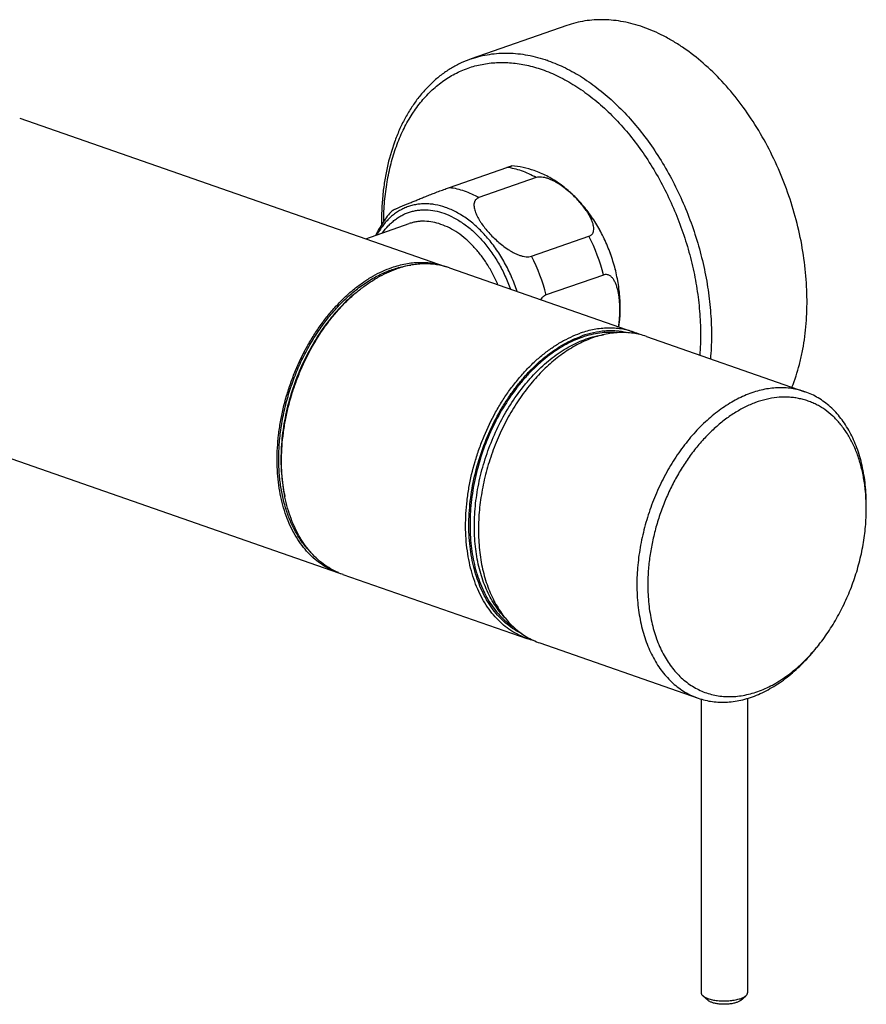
# Model space of a CAD drawing. Header units: millimetres. Extents: x -225 to 325, y -258 to 199.
# Tile 3 of 6: x -120 to -10, y -166 to -38. Entities that reach past the tile are written whole.
import ezdxf

# ---------------------------------------------------------------- set-up
doc = ezdxf.new("R2010")
doc.units = ezdxf.units.MM
doc.header["$LTSCALE"] = 23.1
doc.layers.get('0').update_dxf_attribs({"linetype": 'CONTINUOUS'})

msp = doc.modelspace()

# ---------------------------------------------------------------- linework, layer by layer
at = {"color": 7, "linetype": 'CONTINUOUS'}
for p, q in [((-48.94, -38.88), (-61.31, -43.2)), ((-119.76, -50.86), (-64.68, -70.06)), ((-64.11, -59.84), (-56.7, -57.25)), ((-52.91, -58.57), (-60.32, -61.16)), ((-74.94, -66.48), (-69.34, -64.53)), ((-53.5, -68.75), (-46.09, -66.17)), ((-64.11, -70.26), (-40.28, -78.56)), ((-44.2, -71.18), (-51.61, -73.76)), ((-38.62, -79.14), (-18.12, -86.29)), ((-133.59, -90.52), (-78.5, -109.72)), ((-10.18, -101.44), (-10.18, -100.94)), ((-77.94, -109.92), (-54.11, -118.22)), ((-52.45, -118.8), (-31.94, -125.95)), ((-16.31, -119.02), (-16.61, -119.4)), ((-31.56, -126.07), (-31.56, -164.08)), ((-25.56, -125.98), (-25.56, -164.08)), ((-30.65, -165.07), (-31.35, -164.46)), ((-26.48, -165.07), (-25.78, -164.46))]:
    msp.add_line(p, q, dxfattribs=at)
for centre, radius, start, end in [((-57.71, -61.4), 19.06, 70.4819, 70.7827), ((-67.46, -77.11), 24.01, 14.314, 27.1145), ((-74.88, -79.7), 24.01, 14.314, 27.1145), ((-67.72, -78.77), 9.23, 69.1356, 70.7827), ((-67.15, -78.97), 9.23, 70.7834, 74.4965), ((-59.09, -75.49), 17.06, 351.9102, 356.2071), ((-43.33, -87.3), 9.25, 65.3252, 70.7785), ((-34.81, -101.44), 24.63, 359.999, 1.1473), ((-74.9, -101.2), 9.23, 247.0696, 250.7828), ((-75.47, -101.01), 9.23, 250.7831, 252.3803), ((-51.06, -109.48), 9.25, 250.7877, 256.276), ((-35.53, -103.76), 24.54, 320.4175, 321.5688)]:
    msp.add_arc(centre, radius, start, end, dxfattribs=at)
for points, knots in [([(-39.06, -39.09), (-39.49, -38.95), (-40.33, -38.68), (-41.61, -38.39), (-42.88, -38.2), (-44.14, -38.12), (-45.38, -38.15), (-46.6, -38.28), (-47.79, -38.52), (-48.56, -38.75), (-48.94, -38.88)], [0, 0, 0, 0, 0.133414, 0.263692, 0.391125, 0.516071, 0.638944, 0.760212, 0.880384, 1, 1, 1, 1]), ([(-19.8, -85.7), (-19.42, -84.74), (-18.94, -83.24), (-18.46, -81.18), (-18.09, -78.99), (-17.83, -76.14), (-17.85, -72.62), (-18.2, -69.02), (-18.87, -65.39), (-19.86, -61.79), (-21.15, -58.27), (-22.71, -54.89), (-24.53, -51.7), (-26.57, -48.75), (-28.81, -46.09), (-31.21, -43.75), (-33.34, -42.09), (-35.09, -40.96), (-36.81, -40), (-38.16, -39.41), (-39.06, -39.09)], [0, 0, 0, 0, 0.056285, 0.085507, 0.115414, 0.177137, 0.241146, 0.307006, 0.374208, 0.442192, 0.510367, 0.578136, 0.644917, 0.710165, 0.773395, 0.834208, 0.892313, 0.920311, 0.947589, 1, 1, 1, 1]), ([(-61.31, -43.2), (-61.76, -43.35), (-62.64, -43.71), (-63.9, -44.38), (-65.09, -45.18), (-66.22, -46.11), (-67.27, -47.16), (-68.25, -48.32), (-69.13, -49.59), (-69.94, -50.96), (-70.65, -52.42), (-71.49, -54.52), (-72.12, -56.75), (-72.56, -59.08), (-72.87, -61.54), (-72.95, -63.42), (-72.94, -64.68)], [0, 0, 0, 0, 0.054328, 0.108919, 0.16403, 0.219902, 0.276758, 0.334794, 0.394177, 0.455041, 0.517485, 0.581573, 0.714699, 0.78377, 0.854415, 1, 1, 1, 1]), ([(-61.31, -43.2), (-60.93, -43.06), (-60.16, -42.83), (-58.97, -42.6), (-57.76, -42.46), (-56.52, -42.44), (-55.26, -42.52), (-53.99, -42.7), (-52.71, -43), (-51.86, -43.26), (-51.44, -43.41)], [0, 0, 0, 0, 0.119616, 0.239788, 0.361056, 0.483929, 0.608875, 0.736308, 0.866586, 1, 1, 1, 1]), ([(-72.65, -64.23), (-72.64, -63.36), (-72.56, -61.66), (-72.24, -59.16), (-71.74, -56.78), (-71.05, -54.54), (-70.18, -52.46), (-69.14, -50.56), (-67.94, -48.86), (-66.8, -47.61), (-65.82, -46.74), (-65.06, -46.14), (-64.27, -45.61), (-63.45, -45.14), (-62.61, -44.73), (-61.73, -44.39), (-60.84, -44.11), (-59.92, -43.9), (-58.99, -43.75), (-58.04, -43.67), (-57.08, -43.66), (-55.77, -43.73), (-54.1, -43.99), (-52.8, -44.36), (-52.15, -44.59)], [0, 0, 0, 0, 0.076722, 0.151119, 0.222977, 0.292155, 0.358604, 0.42238, 0.483651, 0.542707, 0.571546, 0.599995, 0.628124, 0.656006, 0.683721, 0.711348, 0.738972, 0.766675, 0.79454, 0.822644, 0.851063, 0.879865, 0.938833, 1, 1, 1, 1]), ([(-52.15, -44.59), (-51.42, -44.84), (-49.96, -45.46), (-47.85, -46.64), (-45.78, -48.1), (-43.79, -49.81), (-41.88, -51.76), (-40.09, -53.92), (-38.43, -56.28), (-36.92, -58.81), (-35.57, -61.47), (-34.4, -64.25), (-33.42, -67.1), (-32.64, -70.01), (-32.08, -72.93), (-31.73, -75.85), (-31.6, -78.72), (-31.67, -80.61), (-31.74, -81.54)], [0, 0, 0, 0, 0.051544, 0.105409, 0.161637, 0.220172, 0.280869, 0.343508, 0.407809, 0.473443, 0.540046, 0.607225, 0.674577, 0.74169, 0.808162, 0.873605, 0.937658, 1, 1, 1, 1]), ([(-51.34, -43.44), (-50.59, -43.71), (-49.07, -44.36), (-46.87, -45.6), (-44.73, -47.14), (-42.66, -48.93), (-40.68, -50.98), (-38.83, -53.25), (-37.11, -55.71), (-35.55, -58.36), (-34.16, -61.14), (-32.97, -64.04), (-31.97, -67.02), (-31.19, -70.05), (-30.62, -73.09), (-30.29, -76.12), (-30.19, -79.1), (-30.27, -81.06), (-30.36, -82.02)], [0, 0, 0, 0, 0.05163, 0.105598, 0.161942, 0.220599, 0.281418, 0.344171, 0.408571, 0.474282, 0.540932, 0.608125, 0.675447, 0.742487, 0.808835, 0.874103, 0.937931, 1, 1, 1, 1]), ([(-56.7, -57.25), (-56.65, -57.24), (-56.56, -57.21), (-56.44, -57.17), (-56.34, -57.13), (-56.25, -57.1), (-56.18, -57.08), (-56.13, -57.07), (-56.1, -57.06), (-56.08, -57.06), (-56.07, -57.06), (-56.07, -57.06)], [0, 0, 0, 0, 0.223271, 0.41892, 0.585401, 0.722402, 0.830651, 0.911623, 0.967276, 0.986332, 1, 1, 1, 1]), ([(-54.8, -57.7), (-55.11, -57.59), (-55.74, -57.41), (-56.38, -57.29), (-56.7, -57.25)], [0, 0, 0, 0, 0.508048, 1, 1, 1, 1]), ([(-53.16, -57.67), (-53.63, -57.5), (-54.59, -57.23), (-55.57, -57.1), (-56.07, -57.06)], [0, 0, 0, 0, 0.50159, 1, 1, 1, 1]), ([(-52.91, -58.57), (-53.22, -58.4), (-53.83, -58.08), (-54.48, -57.81), (-54.8, -57.7)], [0, 0, 0, 0, 0.508873, 1, 1, 1, 1]), ([(-47.26, -61.71), (-47.68, -61.25), (-48.55, -60.38), (-49.98, -59.26), (-51.52, -58.33), (-52.6, -57.86), (-53.16, -57.67)], [0, 0, 0, 0, 0.257088, 0.509066, 0.75641, 1, 1, 1, 1]), ([(-46.09, -66.17), (-46.04, -66.15), (-45.95, -66.11), (-45.82, -66.03), (-45.71, -65.94), (-45.62, -65.83), (-45.55, -65.71), (-45.49, -65.53), (-45.45, -65.3), (-45.45, -65), (-45.51, -64.7), (-45.6, -64.39), (-45.71, -64.08), (-45.86, -63.77), (-46.03, -63.45), (-46.22, -63.14), (-46.49, -62.73), (-46.87, -62.22), (-47.38, -61.62), (-47.93, -61.04), (-48.53, -60.48), (-49.17, -59.95), (-49.74, -59.54), (-50.23, -59.24), (-50.6, -59.03), (-50.99, -58.84), (-51.39, -58.68), (-51.79, -58.57), (-52.13, -58.51), (-52.39, -58.49), (-52.63, -58.5), (-52.8, -58.54), (-52.91, -58.57)], [0, 0, 0, 0, 0.013146, 0.025599, 0.037522, 0.049113, 0.060567, 0.072049, 0.095512, 0.120081, 0.145871, 0.17282, 0.200807, 0.229704, 0.259396, 0.289786, 0.320794, 0.384402, 0.449855, 0.51692, 0.585465, 0.655397, 0.726584, 0.762565, 0.798694, 0.834819, 0.870684, 0.905866, 0.93971, 0.955875, 0.971376, 1, 1, 1, 1]), ([(-71.56, -62.86), (-71.56, -62.86), (-71.56, -62.85), (-71.55, -62.85), (-71.53, -62.83), (-71.5, -62.82), (-71.47, -62.8), (-71.43, -62.78), (-71.36, -62.75), (-71.27, -62.7), (-71.14, -62.64), (-71, -62.58), (-70.85, -62.51), (-70.68, -62.44), (-70.5, -62.36), (-70.24, -62.25), (-69.89, -62.1), (-69.44, -61.91), (-68.96, -61.72), (-68.45, -61.51), (-67.9, -61.29), (-67.32, -61.06), (-66.71, -60.81), (-66.06, -60.56), (-65.39, -60.3), (-64.83, -60.1), (-64.4, -59.94), (-64.21, -59.87), (-64.11, -59.84)], [0, 0, 0, 0, 0.000886, 0.002028, 0.005056, 0.009025, 0.013866, 0.019514, 0.02591, 0.040735, 0.057973, 0.077325, 0.09855, 0.121454, 0.14588, 0.171702, 0.227163, 0.287285, 0.351786, 0.420588, 0.493772, 0.571516, 0.65399, 0.74107, 0.831578, 0.921309, 0.962933, 1, 1, 1, 1]), ([(-64.11, -59.84), (-63.79, -59.88), (-63.15, -59.99), (-62.53, -60.18), (-62.22, -60.29)], [0, 0, 0, 0, 0.491952, 1, 1, 1, 1]), ([(-62.22, -60.29), (-61.9, -60.4), (-61.25, -60.66), (-60.63, -60.98), (-60.32, -61.16)], [0, 0, 0, 0, 0.491127, 1, 1, 1, 1]), ([(-60.32, -61.16), (-60.37, -61.18), (-60.47, -61.22), (-60.59, -61.29), (-60.7, -61.39), (-60.79, -61.5), (-60.86, -61.62), (-60.93, -61.79), (-60.97, -62.03), (-60.96, -62.32), (-60.91, -62.63), (-60.82, -62.94), (-60.7, -63.25), (-60.55, -63.56), (-60.38, -63.87), (-60.2, -64.18), (-59.92, -64.6), (-59.54, -65.11), (-59.04, -65.7), (-58.49, -66.28), (-57.89, -66.84), (-57.25, -67.38), (-56.67, -67.79), (-56.19, -68.09), (-55.81, -68.3), (-55.42, -68.48), (-55.02, -68.64), (-54.62, -68.76), (-54.29, -68.82), (-54.03, -68.83), (-53.79, -68.82), (-53.61, -68.79), (-53.5, -68.75)], [0, 0, 0, 0, 0.013146, 0.025599, 0.037522, 0.049113, 0.060567, 0.072049, 0.095512, 0.120081, 0.145871, 0.17282, 0.200807, 0.229704, 0.259396, 0.289786, 0.320794, 0.384402, 0.449855, 0.51692, 0.585465, 0.655397, 0.726584, 0.762565, 0.798694, 0.834819, 0.870684, 0.905866, 0.93971, 0.955875, 0.971376, 1, 1, 1, 1]), ([(-64.65, -62.43), (-65.09, -62.28), (-65.74, -62.1), (-66.63, -61.98), (-67.28, -61.95), (-67.92, -61.98), (-68.55, -62.07), (-69.16, -62.21), (-69.75, -62.42), (-70.32, -62.68), (-70.87, -63), (-71.39, -63.37), (-71.88, -63.79), (-72.34, -64.27), (-72.92, -64.98), (-73.29, -65.57), (-73.52, -65.98)], [0, 0, 0, 0, 0.130842, 0.194009, 0.2559, 0.316755, 0.376845, 0.436462, 0.495915, 0.555517, 0.615576, 0.676388, 0.738223, 0.801323, 0.865895, 1, 1, 1, 1]), ([(-55.38, -73.3), (-55.59, -72.66), (-56.07, -71.39), (-56.96, -69.59), (-57.99, -67.91), (-59.15, -66.39), (-60.42, -65.06), (-61.56, -64.11), (-62.5, -63.47), (-63.43, -62.92), (-64.16, -62.6), (-64.65, -62.43)], [0, 0, 0, 0, 0.13761, 0.274013, 0.407778, 0.537601, 0.662374, 0.781262, 0.838367, 0.893858, 1, 1, 1, 1]), ([(-42.06, -76.62), (-42.02, -75.97), (-42.01, -74.65), (-42.2, -72.65), (-42.59, -70.63), (-43.18, -68.65), (-43.95, -66.72), (-44.9, -64.9), (-45.99, -63.22), (-46.83, -62.19), (-47.26, -61.71)], [0, 0, 0, 0, 0.120654, 0.244953, 0.371816, 0.5, 0.628184, 0.755047, 0.879346, 1, 1, 1, 1]), ([(-42.06, -76.62), (-42.02, -75.98), (-42.01, -74.65), (-42.2, -72.65), (-42.59, -70.64), (-43.18, -68.65), (-43.96, -66.72), (-44.9, -64.9), (-46, -63.21), (-46.83, -62.19), (-47.26, -61.71)], [0, 0, 0, 0, 0.120156, 0.244394, 0.37147, 0.5, 0.62853, 0.755606, 0.879844, 1, 1, 1, 1]), ([(-71.56, -62.86), (-71.78, -63.09), (-72.19, -63.57), (-72.75, -64.35), (-73.24, -65.17), (-73.53, -65.74), (-73.66, -66.03)], [0, 0, 0, 0, 0.248023, 0.497144, 0.747689, 1, 1, 1, 1]), ([(-72.79, -65.73), (-72.57, -65.4), (-72.2, -64.95), (-71.66, -64.41), (-71.23, -64.05), (-70.78, -63.73), (-70.31, -63.45), (-69.82, -63.22), (-69.31, -63.03), (-68.79, -62.89), (-68.25, -62.79), (-67.71, -62.74), (-66.96, -62.73), (-66, -62.84), (-65.25, -63.05), (-64.87, -63.18)], [0, 0, 0, 0, 0.130594, 0.193906, 0.256096, 0.317369, 0.377951, 0.438087, 0.498034, 0.558052, 0.618401, 0.679333, 0.741082, 0.867771, 1, 1, 1, 1]), ([(-64.87, -63.18), (-64.42, -63.34), (-63.52, -63.74), (-62.23, -64.55), (-60.98, -65.56), (-59.81, -66.76), (-58.73, -68.13), (-57.76, -69.64), (-56.92, -71.27), (-56.45, -72.42), (-56.24, -73)], [0, 0, 0, 0, 0.106438, 0.219054, 0.337848, 0.462408, 0.591992, 0.725599, 0.86204, 1, 1, 1, 1]), ([(-65.23, -64.62), (-65.58, -64.49), (-66.27, -64.3), (-67.17, -64.21), (-67.86, -64.22), (-68.37, -64.28), (-68.86, -64.38), (-69.18, -64.47), (-69.34, -64.53)], [0, 0, 0, 0, 0.263611, 0.515879, 0.638801, 0.760117, 0.880336, 1, 1, 1, 1]), ([(-57.86, -72.43), (-58.06, -71.97), (-58.49, -71.05), (-59.25, -69.75), (-60.09, -68.55), (-61.01, -67.47), (-62, -66.52), (-63.04, -65.71), (-64.11, -65.07), (-64.86, -64.75), (-65.23, -64.62)], [0, 0, 0, 0, 0.138485, 0.274857, 0.408045, 0.537099, 0.661239, 0.779905, 0.89281, 1, 1, 1, 1]), ([(-86.23, -94.99), (-86.23, -94.28), (-86.17, -92.84), (-85.91, -90.67), (-85.48, -88.5), (-84.89, -86.34), (-84.15, -84.22), (-83.26, -82.17), (-82.23, -80.21), (-81.07, -78.36), (-79.81, -76.65), (-78.45, -75.09), (-77, -73.71), (-75.5, -72.51), (-73.94, -71.52), (-72.36, -70.74), (-70.76, -70.19), (-69.69, -69.97), (-69.15, -69.91)], [0, 0, 0, 0, 0.065355, 0.132196, 0.200123, 0.268706, 0.337497, 0.406041, 0.473891, 0.540619, 0.605829, 0.669172, 0.730358, 0.789173, 0.845494, 0.89931, 0.950729, 1, 1, 1, 1]), ([(-71.59, -70.21), (-71.3, -70.1), (-70.7, -69.92), (-69.81, -69.71), (-68.92, -69.58), (-68.04, -69.53), (-67.17, -69.54), (-66.32, -69.64), (-65.49, -69.8), (-64.94, -69.97), (-64.68, -70.06)], [0, 0, 0, 0, 0.133414, 0.263692, 0.391125, 0.516071, 0.638944, 0.760212, 0.880384, 1, 1, 1, 1]), ([(-64.68, -70.08), (-64.93, -70.01), (-65.43, -69.89), (-66.2, -69.78), (-66.99, -69.73), (-67.78, -69.74), (-68.59, -69.81), (-69.68, -69.99), (-70.49, -70.22), (-71.03, -70.4)], [0, 0, 0, 0, 0.119435, 0.239682, 0.361174, 0.484316, 0.60948, 0.736993, 1, 1, 1, 1]), ([(-78.5, -109.72), (-78.87, -109.59), (-79.58, -109.29), (-80.6, -108.7), (-81.55, -107.99), (-82.44, -107.15), (-83.24, -106.19), (-83.97, -105.12), (-84.61, -103.94), (-85.16, -102.67), (-85.62, -101.31), (-85.98, -99.87), (-86.24, -98.37), (-86.4, -96.8), (-86.46, -95.19), (-86.41, -93.54), (-86.27, -91.87), (-85.94, -89.61), (-85.41, -87.37), (-84.7, -85.16), (-83.87, -83), (-82.87, -80.93), (-81.7, -78.97), (-80.77, -77.58), (-79.77, -76.28), (-78.71, -75.07), (-77.6, -73.96), (-76.46, -72.96), (-75.28, -72.08), (-74.07, -71.32), (-72.85, -70.69), (-72.01, -70.35), (-71.59, -70.21)], [0, 0, 0, 0, 0.023923, 0.048054, 0.07259, 0.097709, 0.123558, 0.150258, 0.177891, 0.206512, 0.23614, 0.266769, 0.298366, 0.330875, 0.364222, 0.398315, 0.433048, 0.468304, 0.539846, 0.575891, 0.611923, 0.683372, 0.718548, 0.753181, 0.787154, 0.820365, 0.852724, 0.88416, 0.914621, 0.944078, 0.972529, 1, 1, 1, 1]), ([(-78.5, -109.7), (-78.85, -109.55), (-79.53, -109.21), (-80.5, -108.57), (-81.41, -107.81), (-82.24, -106.92), (-83, -105.93), (-83.68, -104.83), (-84.28, -103.63), (-84.78, -102.35), (-85.2, -100.98), (-85.52, -99.54), (-85.74, -98.04), (-85.86, -96.48), (-85.89, -94.89), (-85.82, -93.26), (-85.64, -91.61), (-85.29, -89.38), (-84.74, -87.18), (-84.01, -85.02), (-83.17, -82.9), (-82.16, -80.87), (-81.01, -78.96), (-80.07, -77.61), (-79.08, -76.33), (-78.04, -75.16), (-76.95, -74.07), (-75.82, -73.1), (-74.65, -72.24), (-73.46, -71.5), (-72.26, -70.88), (-71.44, -70.55), (-71.03, -70.4)], [0, 0, 0, 0, 0.023911, 0.048125, 0.072822, 0.098163, 0.124277, 0.151264, 0.179192, 0.208099, 0.237994, 0.26886, 0.300659, 0.333328, 0.366792, 0.400955, 0.435714, 0.470953, 0.542341, 0.578256, 0.614131, 0.6852, 0.720165, 0.754581, 0.788336, 0.821334, 0.85349, 0.884735, 0.915023, 0.944326, 0.972643, 1, 1, 1, 1]), ([(-42.25, -77.88), (-42.22, -77.69), (-42.17, -77.32), (-42.11, -76.77), (-42.08, -76.22), (-42.07, -75.67), (-42.08, -75.13), (-42.11, -74.61), (-42.16, -74.09), (-42.24, -73.59), (-42.34, -73.1), (-42.48, -72.64), (-42.62, -72.27), (-42.75, -72), (-42.86, -71.81), (-42.98, -71.63), (-43.12, -71.48), (-43.26, -71.34), (-43.43, -71.23), (-43.6, -71.16), (-43.8, -71.12), (-44, -71.12), (-44.13, -71.15), (-44.2, -71.18)], [0, 0, 0, 0, 0.072203, 0.143646, 0.214276, 0.284039, 0.352868, 0.420668, 0.487313, 0.552626, 0.61637, 0.678231, 0.737801, 0.766592, 0.794631, 0.821864, 0.848266, 0.873861, 0.898775, 0.923293, 0.947898, 0.973245, 1, 1, 1, 1]), ([(-76.23, -73.47), (-76.96, -74.05), (-77.99, -75.02), (-79.26, -76.45), (-80.5, -78.02), (-81.9, -80.16), (-83.32, -82.92), (-84.47, -85.86), (-85.17, -88.39), (-85.57, -90.44), (-85.86, -92.46), (-85.95, -93.98), (-85.95, -94.99)], [0, 0, 0, 0, 0.114863, 0.174538, 0.235517, 0.360693, 0.488988, 0.618766, 0.748306, 0.812473, 0.875947, 1, 1, 1, 1]), ([(-51.61, -73.76), (-51.68, -73.79), (-51.82, -73.85), (-52.02, -73.98), (-52.2, -74.15), (-52.31, -74.28), (-52.37, -74.35)], [0, 0, 0, 0, 0.227995, 0.471757, 0.729961, 1, 1, 1, 1]), ([(-54.11, -118.22), (-54.47, -118.09), (-55.19, -117.79), (-56.2, -117.21), (-57.16, -116.49), (-58.04, -115.65), (-58.85, -114.69), (-59.57, -113.62), (-60.22, -112.44), (-60.77, -111.17), (-61.22, -109.81), (-61.58, -108.37), (-61.84, -106.87), (-62, -105.3), (-62.06, -103.69), (-62.02, -102.05), (-61.87, -100.37), (-61.54, -98.12), (-61.02, -95.87), (-60.3, -93.67), (-59.47, -91.51), (-58.47, -89.43), (-57.31, -87.47), (-56.37, -86.08), (-55.37, -84.78), (-54.31, -83.57), (-53.21, -82.47), (-52.06, -81.47), (-50.88, -80.59), (-49.68, -79.83), (-48.45, -79.19), (-47.61, -78.85), (-47.2, -78.71)], [0, 0, 0, 0, 0.023923, 0.048054, 0.07259, 0.097709, 0.123558, 0.150258, 0.177891, 0.206512, 0.23614, 0.266769, 0.298366, 0.330875, 0.364222, 0.398315, 0.433048, 0.468304, 0.539846, 0.575891, 0.611923, 0.683372, 0.718548, 0.753181, 0.787154, 0.820365, 0.852724, 0.88416, 0.914621, 0.944078, 0.972529, 1, 1, 1, 1]), ([(-38.62, -79.14), (-38.9, -79.04), (-39.48, -78.87), (-40.36, -78.7), (-41.27, -78.62), (-42.19, -78.61), (-43.13, -78.7), (-44.08, -78.86), (-45.03, -79.11), (-46.32, -79.56), (-47.93, -80.32), (-49.79, -81.54), (-51.58, -83.04), (-53.26, -84.79), (-54.82, -86.78), (-56.23, -88.97), (-57.46, -91.32), (-58.5, -93.79), (-59.33, -96.35), (-59.93, -98.96), (-60.3, -101.56), (-60.38, -103.29), (-60.38, -104.15)], [0, 0, 0, 0, 0.023755, 0.047634, 0.071757, 0.096238, 0.121178, 0.146665, 0.172777, 0.199571, 0.255338, 0.314186, 0.376083, 0.440813, 0.508013, 0.577204, 0.647823, 0.719248, 0.790825, 0.861895, 0.931818, 1, 1, 1, 1]), ([(-40.28, -78.56), (-40.55, -78.47), (-41.09, -78.31), (-41.92, -78.14), (-42.77, -78.05), (-43.64, -78.03), (-44.52, -78.09), (-45.41, -78.22), (-46.31, -78.42), (-46.9, -78.61), (-47.2, -78.71)], [0, 0, 0, 0, 0.119616, 0.239788, 0.361056, 0.483929, 0.608875, 0.736308, 0.866586, 1, 1, 1, 1]), ([(-41.16, -78.64), (-41.39, -78.58), (-41.85, -78.5), (-42.56, -78.42), (-43.28, -78.4), (-44.26, -78.43), (-45.51, -78.62), (-46.5, -78.89), (-46.98, -79.06)], [0, 0, 0, 0, 0.119408, 0.239771, 0.361452, 0.484788, 0.737467, 1, 1, 1, 1]), ([(-42.41, -78.64), (-42.78, -78.6), (-43.54, -78.58), (-44.68, -78.67), (-45.84, -78.89), (-46.6, -79.12), (-46.98, -79.25)], [0, 0, 0, 0, 0.240555, 0.486524, 0.739299, 1, 1, 1, 1]), ([(-46.42, -79.45), (-46.05, -79.32), (-45.32, -79.1), (-44.56, -78.95), (-44.19, -78.9)], [0, 0, 0, 0, 0.507452, 1, 1, 1, 1]), ([(-54.75, -117.62), (-55.08, -117.46), (-55.74, -117.09), (-56.66, -116.42), (-57.52, -115.64), (-58.31, -114.74), (-59.02, -113.74), (-59.65, -112.64), (-60.21, -111.44), (-60.67, -110.17), (-61.05, -108.82), (-61.33, -107.4), (-61.53, -105.92), (-61.62, -104.39), (-61.63, -102.83), (-61.5, -100.69), (-61.11, -97.99), (-60.28, -94.78), (-59.1, -91.67), (-57.86, -89.2), (-56.72, -87.35), (-55.81, -86.04), (-54.84, -84.81), (-53.82, -83.67), (-52.75, -82.62), (-51.65, -81.68), (-50.52, -80.85), (-49.36, -80.13), (-48.19, -79.53), (-47.38, -79.2), (-46.98, -79.06)], [0, 0, 0, 0, 0.023936, 0.048239, 0.073079, 0.098601, 0.124922, 0.152128, 0.180276, 0.209394, 0.239483, 0.270521, 0.302462, 0.335243, 0.368785, 0.402995, 0.472958, 0.544222, 0.615766, 0.686551, 0.721359, 0.755613, 0.789208, 0.822048, 0.854053, 0.885159, 0.915318, 0.944508, 0.972726, 1, 1, 1, 1]), ([(-46.98, -79.25), (-47.37, -79.38), (-48.13, -79.69), (-49.26, -80.26), (-50.36, -80.94), (-51.45, -81.72), (-52.51, -82.61), (-53.54, -83.59), (-54.53, -84.66), (-55.79, -86.22), (-57.24, -88.34), (-58.71, -91.12), (-59.9, -94.06), (-60.78, -97.12), (-61.33, -100.2), (-61.5, -102.77), (-61.46, -104.77), (-61.35, -106.21), (-61.14, -107.61), (-60.85, -108.96), (-60.48, -110.24), (-59.88, -111.83), (-59.12, -113.3), (-58.19, -114.59), (-57.44, -115.45), (-56.62, -116.21), (-56.03, -116.64), (-55.73, -116.84)], [0, 0, 0, 0, 0.027037, 0.054977, 0.083847, 0.113648, 0.144359, 0.175941, 0.208336, 0.241475, 0.309603, 0.379563, 0.450452, 0.521311, 0.591187, 0.65918, 0.692234, 0.724537, 0.756018, 0.786622, 0.816313, 0.845072, 0.899783, 0.92587, 0.951192, 0.975858, 1, 1, 1, 1]), ([(-56.96, -115.53), (-57.2, -115.27), (-57.67, -114.72), (-58.31, -113.83), (-58.88, -112.85), (-59.57, -111.43), (-60.1, -109.89), (-60.49, -108.26), (-60.78, -106.52), (-60.96, -104.24), (-60.86, -101.42), (-60.47, -98.55), (-59.77, -95.68), (-58.8, -92.87), (-57.57, -90.18), (-56.11, -87.67), (-54.71, -85.75), (-53.5, -84.35), (-52.56, -83.38), (-51.59, -82.5), (-50.59, -81.7), (-49.57, -80.99), (-48.21, -80.18), (-47.14, -79.7), (-46.42, -79.45)], [0, 0, 0, 0, 0.02501, 0.050729, 0.077225, 0.104545, 0.161706, 0.19158, 0.222272, 0.285905, 0.352156, 0.42039, 0.489867, 0.559781, 0.629307, 0.697639, 0.764028, 0.796302, 0.827861, 0.85865, 0.888624, 0.917755, 0.946029, 1, 1, 1, 1]), ([(-18.12, -86.29), (-18.4, -86.19), (-18.97, -86.02), (-19.86, -85.85), (-20.76, -85.76), (-21.69, -85.76), (-22.63, -85.84), (-23.57, -86.01), (-24.53, -86.26), (-25.82, -86.7), (-27.42, -87.47), (-29.28, -88.69), (-31.07, -90.18), (-32.76, -91.94), (-34.32, -93.93), (-35.73, -96.12), (-36.96, -98.47), (-38, -100.94), (-38.82, -103.5), (-39.43, -106.1), (-39.79, -108.71), (-39.88, -110.44), (-39.88, -111.29)], [0, 0, 0, 0, 0.023755, 0.047634, 0.071757, 0.096238, 0.121178, 0.146665, 0.172777, 0.199571, 0.255338, 0.314186, 0.376083, 0.440813, 0.508013, 0.577204, 0.647823, 0.719248, 0.790825, 0.861895, 0.931818, 1, 1, 1, 1]), ([(-10.18, -100.94), (-10.18, -100.07), (-10.24, -98.77), (-10.47, -97.08), (-10.78, -95.47), (-11.23, -93.94), (-11.81, -92.51), (-12.3, -91.51), (-12.85, -90.58), (-13.46, -89.73), (-14.12, -88.94), (-14.83, -88.24), (-15.59, -87.62), (-16.39, -87.08), (-17.23, -86.63), (-17.82, -86.39), (-18.12, -86.29)], [0, 0, 0, 0, 0.147675, 0.21919, 0.289, 0.42317, 0.48754, 0.550091, 0.610879, 0.670001, 0.727591, 0.783826, 0.838921, 0.893125, 0.946718, 1, 1, 1, 1]), ([(-10.18, -100.94), (-10.2, -100.35), (-10.26, -99.17), (-10.5, -97.46), (-10.86, -95.83), (-11.35, -94.29), (-11.97, -92.87), (-12.7, -91.58), (-13.54, -90.43), (-14.49, -89.42), (-15.36, -88.71), (-16.1, -88.24), (-16.67, -87.92), (-17.26, -87.65), (-17.87, -87.43), (-18.49, -87.25), (-19.13, -87.11), (-19.77, -87.02), (-20.66, -86.96), (-21.79, -87.01), (-23.16, -87.25), (-24.3, -87.59), (-25.2, -87.96), (-26.13, -88.38), (-27.27, -89.03), (-28.6, -89.96), (-29.89, -91.05), (-31.13, -92.27), (-32.3, -93.64), (-33.4, -95.12), (-34.41, -96.7), (-35.33, -98.38), (-36.14, -100.14), (-36.84, -101.95), (-37.42, -103.8), (-37.88, -105.68), (-38.22, -107.56), (-38.42, -109.43), (-38.46, -110.68), (-38.46, -111.29)], [0, 0, 0, 0, 0.034172, 0.067291, 0.099263, 0.130032, 0.15958, 0.18794, 0.215191, 0.241473, 0.266977, 0.279518, 0.291957, 0.304331, 0.316676, 0.329029, 0.341427, 0.353907, 0.366503, 0.392157, 0.418637, 0.446122, 0.460287, 0.474747, 0.504561, 0.535596, 0.567826, 0.601184, 0.635571, 0.670858, 0.706893, 0.743506, 0.780514, 0.817724, 0.854938, 0.891962, 0.9286, 0.96467, 1, 1, 1, 1]), ([(-82.09, -107.06), (-82.43, -106.72), (-83.06, -105.99), (-83.89, -104.76), (-84.6, -103.39), (-85.19, -101.9), (-85.65, -100.29), (-85.98, -98.59), (-86.19, -96.82), (-86.23, -95.6), (-86.23, -94.99)], [0, 0, 0, 0, 0.108921, 0.221989, 0.339679, 0.46225, 0.589763, 0.722098, 0.858981, 1, 1, 1, 1]), ([(-85.95, -94.99), (-85.95, -95.82), (-85.87, -97.46), (-85.61, -99.07), (-85.44, -99.85)], [0, 0, 0, 0, 0.510792, 1, 1, 1, 1]), ([(-16.31, -119.02), (-15.83, -118.42), (-14.92, -117.15), (-13.71, -115.13), (-12.66, -112.98), (-11.77, -110.74), (-11.07, -108.43), (-10.56, -106.09), (-10.25, -103.76), (-10.18, -102.2), (-10.18, -101.44)], [0, 0, 0, 0, 0.12148, 0.245942, 0.37245, 0.5, 0.62755, 0.754059, 0.87852, 1, 1, 1, 1]), ([(-60.38, -104.15), (-60.38, -105.02), (-60.32, -106.32), (-60.09, -108.01), (-59.78, -109.61), (-59.34, -111.14), (-58.75, -112.58), (-58.26, -113.57), (-57.71, -114.5), (-57.11, -115.36), (-56.45, -116.15), (-55.74, -116.85), (-54.98, -117.47), (-54.17, -118.01), (-53.33, -118.46), (-52.74, -118.7), (-52.45, -118.8)], [0, 0, 0, 0, 0.147675, 0.21919, 0.289, 0.42317, 0.48754, 0.550091, 0.610879, 0.670001, 0.727591, 0.783826, 0.838921, 0.893125, 0.946718, 1, 1, 1, 1]), ([(-39.88, -111.29), (-39.88, -112.17), (-39.81, -113.47), (-39.58, -115.16), (-39.27, -116.76), (-38.83, -118.29), (-38.25, -119.72), (-37.76, -120.72), (-37.21, -121.65), (-36.6, -122.51), (-35.94, -123.29), (-35.23, -124), (-34.47, -124.62), (-33.67, -125.16), (-32.83, -125.61), (-32.24, -125.84), (-31.94, -125.95)], [0, 0, 0, 0, 0.147675, 0.21919, 0.289, 0.42317, 0.48754, 0.550091, 0.610879, 0.670001, 0.727591, 0.783826, 0.838921, 0.893125, 0.946718, 1, 1, 1, 1]), ([(-38.46, -111.29), (-38.46, -112.12), (-38.4, -113.34), (-38.19, -114.94), (-37.9, -116.44), (-37.49, -117.89), (-36.95, -119.24), (-36.35, -120.48), (-35.63, -121.62), (-34.8, -122.63), (-34.14, -123.3), (-33.43, -123.9), (-32.68, -124.42), (-31.9, -124.85), (-31.07, -125.21), (-30.22, -125.47), (-29.34, -125.65), (-28.44, -125.75), (-27.53, -125.75), (-26.59, -125.67), (-25.65, -125.5), (-24.7, -125.25), (-23.75, -124.91), (-22.8, -124.49), (-21.53, -123.81), (-20.31, -122.97), (-19.13, -122.01), (-17.96, -120.92), (-17.14, -120.03), (-16.62, -119.4)], [0, 0, 0, 0, 0.074042, 0.109915, 0.144945, 0.212311, 0.244649, 0.276086, 0.336327, 0.365288, 0.393565, 0.421261, 0.448495, 0.475402, 0.502128, 0.528823, 0.555641, 0.58273, 0.610229, 0.638264, 0.666945, 0.696363, 0.726589, 0.757676, 0.789658, 0.856311, 0.890999, 0.926546, 1, 1, 1, 1]), ([(-31.94, -125.95), (-31.64, -126.05), (-31.03, -126.23), (-30.1, -126.4), (-29.13, -126.48), (-28.15, -126.47), (-27.16, -126.36), (-26.15, -126.15), (-25.15, -125.86), (-24.14, -125.47), (-23.13, -124.99), (-21.79, -124.23), (-20.49, -123.31), (-19.25, -122.25), (-18.02, -121.06), (-17.16, -120.09), (-16.61, -119.4)], [0, 0, 0, 0, 0.053282, 0.106875, 0.161079, 0.216174, 0.272409, 0.329999, 0.389121, 0.449909, 0.51246, 0.57683, 0.711, 0.78081, 0.852325, 1, 1, 1, 1]), ([(-31.56, -164.08), (-31.56, -164.11), (-31.55, -164.18), (-31.51, -164.28), (-31.44, -164.38), (-31.38, -164.44), (-31.35, -164.46)], [0, 0, 0, 0, 0.219391, 0.452414, 0.71012, 1, 1, 1, 1]), ([(-25.78, -164.46), (-25.75, -164.44), (-25.69, -164.38), (-25.62, -164.28), (-25.57, -164.18), (-25.56, -164.11), (-25.56, -164.08)], [0, 0, 0, 0, 0.28988, 0.547585, 0.780609, 1, 1, 1, 1]), ([(-31.35, -164.46), (-31.31, -164.5), (-31.22, -164.57), (-31.06, -164.66), (-30.88, -164.74), (-30.75, -164.79), (-30.69, -164.81)], [0, 0, 0, 0, 0.210807, 0.447874, 0.711238, 1, 1, 1, 1]), ([(-30.69, -164.81), (-30.59, -164.85), (-30.4, -164.91), (-30.1, -164.98), (-29.77, -165.04), (-29.3, -165.1), (-28.7, -165.13), (-28.09, -165.11), (-27.61, -165.07), (-27.27, -165.02), (-26.94, -164.96), (-26.65, -164.88), (-26.38, -164.8), (-26.14, -164.7), (-25.94, -164.59), (-25.83, -164.51), (-25.78, -164.46)], [0, 0, 0, 0, 0.057369, 0.119438, 0.185488, 0.254697, 0.398937, 0.544588, 0.615532, 0.683956, 0.748988, 0.809829, 0.865793, 0.916332, 0.961095, 1, 1, 1, 1]), ([(-30.15, -165.33), (-30.21, -165.32), (-30.3, -165.28), (-30.44, -165.21), (-30.55, -165.15), (-30.62, -165.1), (-30.65, -165.07)], [0, 0, 0, 0, 0.288762, 0.552125, 0.789192, 1, 1, 1, 1]), ([(-26.48, -165.07), (-26.51, -165.1), (-26.6, -165.16), (-26.75, -165.25), (-26.93, -165.32), (-27.13, -165.38), (-27.35, -165.44), (-27.59, -165.49), (-27.85, -165.52), (-28.21, -165.56), (-28.66, -165.57), (-29.12, -165.54), (-29.47, -165.5), (-29.71, -165.46), (-29.94, -165.4), (-30.09, -165.36), (-30.15, -165.33)], [0, 0, 0, 0, 0.038905, 0.083667, 0.134207, 0.19017, 0.251012, 0.316043, 0.384468, 0.455411, 0.601063, 0.745303, 0.814512, 0.880561, 0.942631, 1, 1, 1, 1])]:
    msp.add_open_spline(points, degree=3, knots=knots, dxfattribs=at)

doc.saveas('drawing.dxf')
